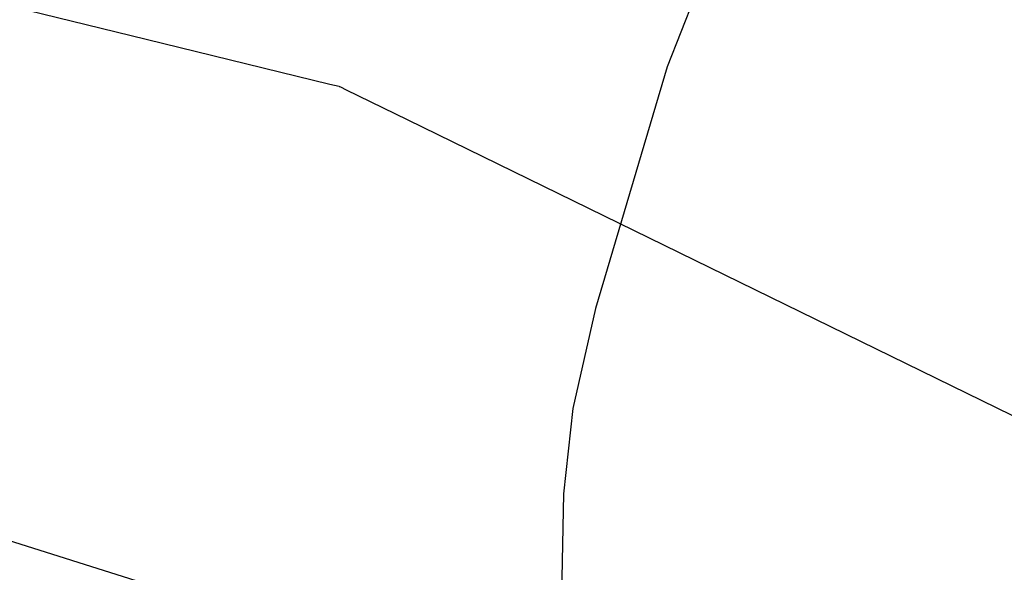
# Model space of a CAD drawing. Extents: x -3.81 to 3.8, y -2.54 to 5.19.
# Tile 73 of 93: x 1.77 to 2.42, y -0.18 to 0.18. Entities that reach past the tile are written whole.
import ezdxf

# ---------------------------------------------------------------- set-up
doc = ezdxf.new("R2010")
doc.units = 0

msp = doc.modelspace()

# ---------------------------------------------------------------- linework, layer by layer
at = {"layer": 'Layer 1', "color": 7, "linetype": 'CONTINUOUS'}
for p, q in [((0.577151, 0.479427), (1.854069, 0.167888)), ((2.219531, 0.201917), (2.198791, 0.149696)), ((1.854069, 0.167888), (1.975676, 0.138218)), ((2.198791, 0.149696), (2.151387, -0.010293)), ((1.975676, 0.138218), (1.981749, 0.136737)), ((1.981749, 0.136737), (1.981764, 0.136733)), ((1.981764, 0.136733), (1.981767, 0.136732)), ((1.981767, 0.136732), (1.981768, 0.136732)), ((1.981768, 0.136732), (1.981768, 0.136732)), ((1.981768, 0.136732), (1.981768, 0.136732)), ((1.981768, 0.136732), (1.981769, 0.136732)), ((1.981769, 0.136732), (1.981773, 0.13673)), ((1.981773, 0.13673), (1.981791, 0.136721)), ((1.981791, 0.136721), (1.981862, 0.136686)), ((1.981862, 0.136686), (1.982617, 0.136317)), ((1.982617, 0.136317), (1.986312, 0.13451)), ((1.986312, 0.13451), (2.02675, 0.114731)), ((2.02675, 0.114731), (2.526921, -0.129913)), ((2.151387, -0.010293), (2.136492, -0.07659)), ((2.136492, -0.07659), (2.130185, -0.132923)), ((2.130185, -0.132923), (2.127685, -0.269165)), ((1.684808, -0.139126), (1.770575, -0.166149)), ((1.770575, -0.166149), (2.029375, -0.24769))]:
    msp.add_line(p, q, dxfattribs=at)

doc.saveas('drawing.dxf')
